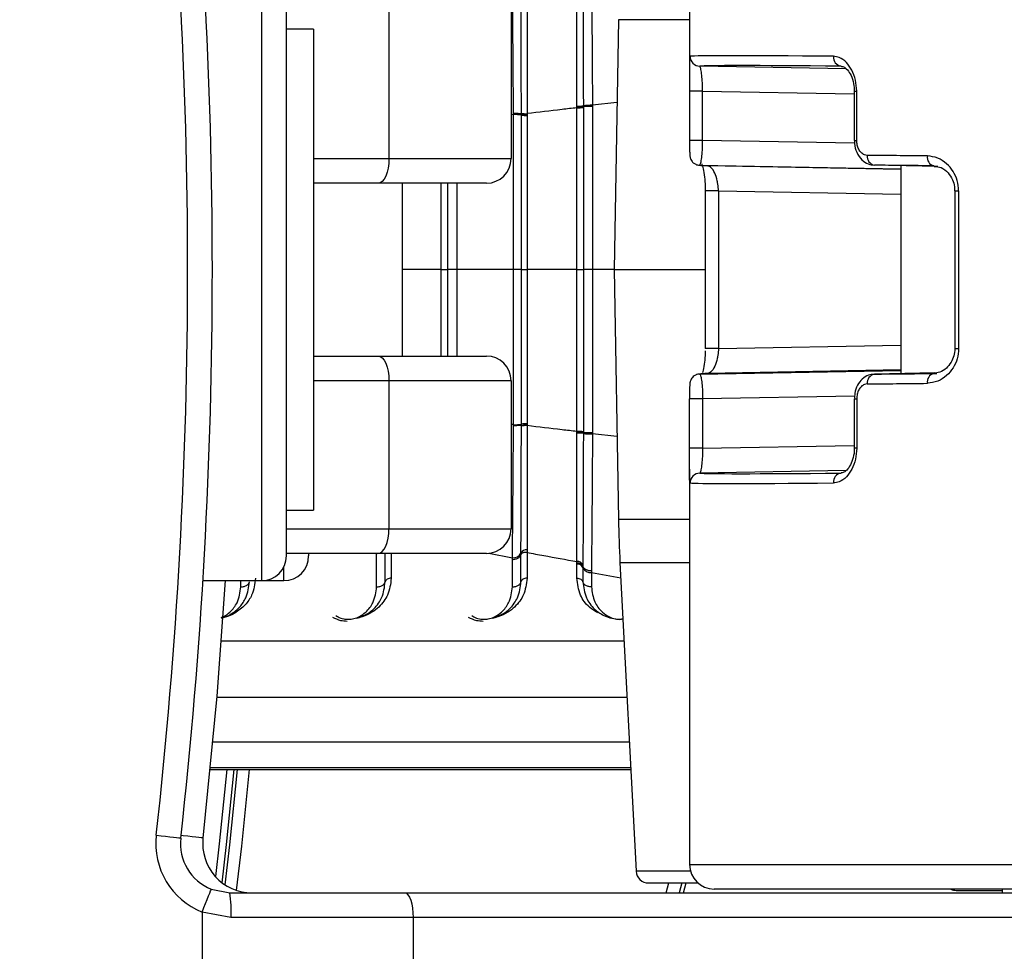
# Paper-space layout '4M DUO In Ground Anchor' of a CAD drawing. Header units: millimetres. Extents: x 20 to 26560, y 40 to 17993.
# Tile 66 of 89: x 9233 to 9313, y 13209 to 13285. Entities that reach past the tile are written whole.
import ezdxf

# ---------------------------------------------------------------- set-up
doc = ezdxf.new("R2010")
doc.units = ezdxf.units.MM
doc.layers.add('COMPONENT_GEOMETRY', color=7, linetype='Continuous')
doc.styles.add('SLDTEXTSTYLE0', font='TXT', dxfattribs={"width": 0.75})
doc.dimstyles.new('SLDDIMSTYLE0', dxfattribs={"dimtxt": 150, "dimasz": 6.604, "dimexe": 0, "dimexo": 0.0625, "dimgap": 37.5, "dimtad": 0, "dimtih": 1, "dimtoh": 1, "dimdec": 0, "dimlfac": 0.5, "dimrnd": 1e-09, "dimzin": 12, "dimdsep": 46, "dimtxsty": 'SLDTEXTSTYLE0', "dimsah": 1, "dimcen": 0.09, "dimadec": 0, "dimazin": 3, "dimtfac": 1, "dimtdec": 0, "dimtofl": 0, "dimtmove": 0, "dimatfit": 3, "dimfxl": 1, "dimfrac": 2, "dimtolj": 1, "dimtzin": 12, "dimarcsym": 0})

# ---------------------------------------------------------------- blocks, each defined once
blk = doc.blocks.new('_D_15')
at = {"layer": 'COMPONENT_GEOMETRY', "color": 7, "ltscale": 2}
for p, q in [((1221.17, 13266.972), (1221.17, 17923.099)), ((16975.751, 13266.972), (16975.751, 17923.099)), ((1221.17, 17916.749), (8876.794, 17916.749)), ((16975.751, 17916.749), (9320.127, 17916.749))]:
    blk.add_line(p, q, dxfattribs=at)
for points in [[(1221.17, 17916.749), (1227.774, 17915.733), (1227.774, 17917.765)], [(16975.751, 17916.749), (16969.147, 17917.765), (16969.147, 17915.733)]]:
    blk.add_solid(points, dxfattribs=at)
at = {"layer": 'COMPONENT_GEOMETRY', "color": 7, "ltscale": 2, "insert": (8876.794, 17991.047), "char_height": 150, "attachment_point": 1, "style": 'SLDTEXTSTYLE0'}
blk.add_mtext('7877', dxfattribs=at)

psp = doc.layouts.new('4M DUO In Ground Anchor')

# ---------------------------------------------------------------- linework, layer by layer
at = {"color": 7, "linetype": 'Continuous', "lineweight": 25, "ltscale": 2}
for p, q in [((9287.516, 13312.632), (9287.516, 13280.609)), ((9254.86, 13241.232), (9254.86, 13287.632)), ((9263.168, 13285.432), (9263.168, 13273.432)), ((9273.06, 13285.432), (9273.06, 13273.432)), ((9281.759, 13284.687), (9281.406, 13264.432)), ((9257.06, 13283.932), (9254.86, 13283.932)), ((9257.06, 13283.932), (9257.06, 13244.932)), ((9300.197, 13280.702), (9288.35, 13280.92)), ((9287.52, 13278.904), (9287.52, 13274.903)), ((9288.58, 13278.904), (9287.52, 13278.904)), ((9288.58, 13274.903), (9288.58, 13278.904)), ((9300.867, 13278.904), (9300.867, 13274.903)), ((9301.06, 13274.903), (9301.06, 13278.904)), ((9278.389, 13277.602), (9278.389, 13277.683)), ((9278.389, 13277.547), (9278.389, 13277.602)), ((9278.916, 13277.711), (9278.917, 13277.629)), ((9278.917, 13277.629), (9278.917, 13277.572)), ((9279.655, 13277.747), (9279.655, 13277.663)), ((9273.26, 13276.993), (9273.26, 13277.083)), ((9273.897, 13277.042), (9273.897, 13277.101)), ((9273.897, 13276.953), (9273.897, 13277.041)), ((9274.352, 13277.074), (9274.352, 13277.013)), ((9274.352, 13277.013), (9274.352, 13276.924)), ((9288.58, 13274.903), (9287.52, 13274.903)), ((9300.867, 13274.903), (9300.867, 13274.903)), ((9263.168, 13273.432), (9273.06, 13273.432)), ((9288.337, 13272.895), (9304.643, 13272.594)), ((9307.629, 13272.799), (9302.499, 13272.895)), ((9304.643, 13272.855), (9304.643, 13256.009)), ((9262.267, 13271.432), (9257.06, 13271.432)), ((9271.06, 13271.432), (9262.267, 13271.432)), ((9264.26, 13257.432), (9264.26, 13271.432)), ((9288.794, 13270.816), (9288.794, 13258.048)), ((9288.795, 13270.816), (9288.794, 13270.816)), ((9289.855, 13270.816), (9289.855, 13258.048)), ((9309.006, 13270.816), (9309.006, 13258.048)), ((9309.317, 13270.816), (9309.317, 13258.048)), ((9273.26, 13264.432), (9268.655, 13264.432)), ((9278.389, 13264.432), (9274.352, 13264.432)), ((9281.406, 13264.432), (9281.759, 13244.177)), ((9281.406, 13264.432), (9288.794, 13264.432)), ((9257.06, 13257.432), (9262.267, 13257.432)), ((9262.267, 13257.432), (9271.06, 13257.432)), ((9288.337, 13255.969), (9304.643, 13256.27)), ((9307.379, 13256.06), (9302.499, 13255.969)), ((9263.168, 13255.432), (9263.168, 13243.432)), ((9273.06, 13255.432), (9263.168, 13255.432)), ((9273.06, 13255.432), (9273.06, 13243.432)), ((9307.3, 13256.019), (9307.555, 13256.024)), ((9287.52, 13249.96), (9287.52, 13253.961)), ((9288.58, 13253.961), (9287.52, 13253.961)), ((9288.58, 13253.961), (9288.58, 13249.96)), ((9300.867, 13253.961), (9300.867, 13249.96)), ((9300.867, 13253.961), (9300.868, 13253.961)), ((9301.06, 13253.961), (9301.06, 13249.96)), ((9273.26, 13251.781), (9273.26, 13251.872)), ((9273.897, 13251.823), (9273.897, 13251.911)), ((9273.897, 13251.763), (9273.897, 13251.822)), ((9274.352, 13251.94), (9274.352, 13251.851)), ((9274.352, 13251.851), (9274.352, 13251.79)), ((9278.389, 13251.262), (9278.389, 13251.317)), ((9278.917, 13251.293), (9278.917, 13251.235)), ((9278.389, 13251.182), (9278.389, 13251.262)), ((9278.917, 13251.236), (9278.916, 13251.153)), ((9279.655, 13251.201), (9279.655, 13251.118)), ((9288.58, 13249.96), (9287.52, 13249.96)), ((9287.516, 13248.255), (9287.516, 13216.232)), ((9300.215, 13248.163), (9288.35, 13247.944)), ((9254.86, 13244.932), (9257.06, 13244.932)), ((9263.168, 13243.432), (9273.06, 13243.432)), ((9274.353, 13241.733), (9274.354, 13241.515)), ((9262.267, 13241.432), (9254.86, 13241.432)), ((9256.66, 13241.432), (9256.66, 13241.234)), ((9271.06, 13241.432), (9262.267, 13241.432)), ((9262.861, 13239.137), (9262.861, 13241.432)), ((9273.171, 13238.723), (9273.171, 13240.95)), ((9273.861, 13241.332), (9273.861, 13241.466)), ((9273.861, 13239.137), (9273.861, 13241.332)), ((9274.354, 13241.515), (9274.354, 13239.432)), ((9278.387, 13240.568), (9278.388, 13240.693)), ((9278.387, 13239.432), (9278.387, 13240.568)), ((9278.388, 13240.693), (9278.388, 13240.778)), ((9278.881, 13240.495), (9278.88, 13240.41)), ((9278.88, 13240.41), (9278.88, 13240.285)), ((9278.88, 13240.285), (9278.88, 13239.137)), ((9281.881, 13240.689), (9283.192, 13215.68)), ((9279.572, 13240.016), (9279.571, 13239.888)), ((9279.571, 13239.888), (9279.571, 13238.723)), ((9248.102, 13239.232), (9252.86, 13239.232)), ((9252.86, 13239.232), (9254.66, 13239.232)), ((9248.683, 13223.916), (9282.76, 13223.916)), ((9284.19, 13214.732), (9288.193, 13214.732)), ((9287.025, 13213.932), (9287.237, 13214.732)), ((9248.777, 13214.224), (9250.278, 13213.932)), ((9250.278, 13213.932), (9264.444, 13213.932)), ((9264.444, 13213.932), (9349.26, 13213.932)), ((9356.401, 13214.232), (9289.516, 13214.232)), ((9309.13, 13214.132), (9312.843, 13214.132)), ((9312.843, 13214.232), (9312.843, 13213.932)), ((9312.843, 13214.232), (9312.843, 13213.932)), ((9248.027, 13212.371), (9248.027, 13201.932)), ((9250.372, 13211.932), (9248.027, 13212.371)), ((9265.128, 13211.932), (9250.372, 13211.932)), ((9265.128, 13211.932), (9265.128, 13201.932)), ((9349.944, 13211.932), (9265.128, 13211.932))]:
    psp.add_line(p, q, dxfattribs=at)
at = {"color": 8, "linetype": 'Continuous', "lineweight": 25, "ltscale": 2}
for p, q in [((9252.86, 13239.232), (9252.86, 13289.632)), ((9287.516, 13284.687), (9281.759, 13284.687)), ((9288.58, 13278.904), (9300.867, 13278.677)), ((9300.867, 13278.904), (9301.06, 13278.904)), ((9281.642, 13277.965), (9279.655, 13277.747)), ((9273.26, 13276.993), (9273.06, 13276.967)), ((9300.88, 13274.676), (9288.58, 13274.903)), ((9300.867, 13274.903), (9301.06, 13274.903)), ((9257.06, 13273.432), (9263.168, 13273.432)), ((9304.643, 13272.556), (9288.984, 13272.845)), ((9289.855, 13270.816), (9288.795, 13270.816)), ((9289.855, 13270.816), (9304.643, 13270.543)), ((9309.006, 13270.816), (9309.317, 13270.816)), ((9267.389, 13264.432), (9264.26, 13264.432)), ((9281.406, 13264.432), (9279.655, 13264.432)), ((9289.855, 13258.048), (9288.794, 13258.048)), ((9289.855, 13258.048), (9304.643, 13258.321)), ((9309.006, 13258.048), (9309.317, 13258.048)), ((9304.643, 13256.308), (9288.984, 13256.019)), ((9263.168, 13255.432), (9257.06, 13255.432)), ((9300.902, 13254.188), (9288.58, 13253.961)), ((9300.868, 13253.961), (9301.06, 13253.961)), ((9273.26, 13251.872), (9273.06, 13251.897)), ((9281.642, 13250.899), (9279.655, 13251.118)), ((9288.58, 13249.96), (9300.867, 13250.187)), ((9301.06, 13249.96), (9300.867, 13249.96)), ((9287.516, 13244.177), (9281.759, 13244.177)), ((9254.86, 13243.432), (9263.168, 13243.432)), ((9262.171, 13238.723), (9262.171, 13241.432)), ((9263.354, 13241.432), (9263.354, 13239.432)), ((9271.254, 13241.471), (9273.171, 13241.086)), ((9254.66, 13239.232), (9254.66, 13240.36)), ((9281.881, 13240.689), (9287.516, 13240.689)), ((9279.571, 13239.888), (9281.945, 13239.472)), ((9251.171, 13238.723), (9251.171, 13239.232)), ((9249.572, 13234.356), (9282.213, 13234.356)), ((9249.215, 13229.781), (9282.453, 13229.781)), ((9248.897, 13226.171), (9282.642, 13226.171)), ((9248.683, 13223.917), (9282.76, 13223.917)), ((9282.752, 13224.061), (9248.697, 13224.061)), ((9287.516, 13216.232), (9356.879, 13216.232)), ((9287.594, 13215.68), (9283.192, 13215.68)), ((9285.636, 13213.932), (9285.85, 13214.732)), ((9286.884, 13214.732), (9286.672, 13213.932))]:
    psp.add_line(p, q, dxfattribs=at)
at = {"color": 7, "linetype": 'Continuous', "lineweight": 25, "ltscale": 2, "flags": 128}
for points in [[(9263.168, 13273.432), (9263.15, 13273.042), (9263.099, 13272.667), (9263.016, 13272.321), (9262.904, 13272.018), (9262.767, 13271.769), (9262.612, 13271.584), (9262.443, 13271.471), (9262.267, 13271.432)], [(9262.267, 13257.432), (9262.443, 13257.394), (9262.612, 13257.28), (9262.767, 13257.095), (9262.904, 13256.846), (9263.016, 13256.543), (9263.099, 13256.197), (9263.15, 13255.822), (9263.168, 13255.432)], [(9288.337, 13255.969), (9288.183, 13255.951), (9288.096, 13255.928)], [(9262.267, 13241.432), (9262.443, 13241.471), (9262.612, 13241.584), (9262.767, 13241.769), (9262.904, 13242.018), (9263.016, 13242.321), (9263.099, 13242.667), (9263.15, 13243.042), (9263.168, 13243.432)], [(9249.896, 13239.232), (9249.221, 13229.858), (9248.103, 13218.375)], [(9250.876, 13223.916), (9250.246, 13217.82), (9249.876, 13214.593)], [(9244.315, 13218.596), (9244.703, 13218.553), (9245.076, 13218.512), (9245.42, 13218.473), (9245.721, 13218.44), (9245.968, 13218.412), (9246.152, 13218.392), (9246.265, 13218.379), (9246.303, 13218.375)], [(9248.027, 13212.371), (9248.173, 13212.732), (9248.314, 13213.08), (9248.444, 13213.401), (9248.557, 13213.681), (9248.651, 13213.912), (9248.72, 13214.083), (9248.763, 13214.189), (9248.777, 13214.224)], [(9264.444, 13213.932), (9264.577, 13213.894), (9264.705, 13213.78), (9264.824, 13213.595), (9264.927, 13213.346), (9265.012, 13213.043), (9265.076, 13212.697), (9265.115, 13212.322), (9265.128, 13211.932)]]:
    psp.add_lwpolyline(points, dxfattribs=at)
at = {"color": 8, "linetype": 'Continuous', "lineweight": 25, "ltscale": 2, "flags": 128}
for points in [[(9250.039, 13223.916), (9249.418, 13217.912), (9249.115, 13215.246)], [(9249.646, 13214.757), (9249.999, 13217.848), (9250.627, 13223.916)], [(9250.828, 13214.133), (9251.239, 13217.71), (9251.88, 13223.916)], [(9248.103, 13218.375), (9248.065, 13218.379), (9247.952, 13218.392), (9247.768, 13218.412), (9247.521, 13218.44), (9247.22, 13218.473), (9246.876, 13218.512), (9246.503, 13218.553), (9246.325, 13218.573)]]:
    psp.add_lwpolyline(points, dxfattribs=at)
at = {"color": 7, "linetype": 'Continuous', "lineweight": 25, "ltscale": 4}
for centre, radius, start, end in [((8832.86, 13264.432), 416, 353.64351, 6.35649), ((8832.86, 13264.432), 414, 353.64351, 6.35649), ((9288.363, 13281.72), 0.8, 179.99141, 269.02031), ((9299.901, 13281.645), 0.732, 174.07082, 261.52025), ((9278.486, 13280.755), 3.074, 268.20114, 278.05163), ((9279.512, 13272.986), 4.763, 88.2831, 97.18471), ((9273.39, 13273.945), 3.051, 80.42755, 92.43397), ((9274.253, 13279.236), 2.165, 260.53812, 272.62149), ((9274.259, 13279.103), 2.18, 260.43265, 272.43268), ((9278.496, 13280.977), 3.431, 268.21153, 277.03668), ((9302.634, 13273.604), 0.721, 172.7279, 259.27066), ((9307.487, 13273.528), 0.708, 170.51851, 254.68283), ((9271.06, 13273.432), 2, 270, 0), ((9288.35, 13273.694), 0.799, 245.25466, 269.07915), ((9271.06, 13255.432), 2, 0, 90), ((9302.634, 13255.26), 0.721, 100.72934, 187.2721), ((9307.487, 13255.336), 0.708, 105.31717, 189.48149), ((9273.39, 13254.919), 3.051, 267.56603, 279.57245), ((9274.259, 13249.762), 2.18, 87.56732, 99.56735), ((9274.253, 13249.628), 2.165, 87.37851, 99.46188), ((9278.496, 13247.888), 3.431, 82.96332, 91.78847), ((9278.486, 13248.11), 3.074, 81.94837, 91.79886), ((9279.512, 13255.878), 4.763, 262.81529, 271.7169), ((9288.363, 13247.144), 0.8, 90.97969, 180.00859), ((9299.901, 13247.22), 0.732, 98.47975, 185.92918), ((9381.744, 13245.923), 100, 181, 183), ((9271.06, 13243.432), 2, 270, 0), ((9274.295, 13241.253), 0.483, 83.11602, 153.95977), ((9252.86, 13241.232), 2, 270, 0), ((9254.66, 13241.232), 2, 270, 0), ((9273.251, 13241.758), 0.677, 263.20934, 334.38299), ((9278.44, 13240.089), 0.482, 23.9429, 96.22188), ((9278.439, 13240.296), 0.484, 24.27306, 96.07875), ((9279.497, 13240.559), 0.675, 203.94124, 276.22341), ((9250.278, 13217.932), 6, 173.64351, 247.95834), ((9250.278, 13217.932), 4, 173.64351, 247.95834), ((9252.078, 13217.932), 4, 173.64351, 270), ((9289.516, 13216.232), 2, 180, 270), ((9284.19, 13215.732), 1, 183, 270), ((9239.641, 13212.431), 10.743, 357.33889, 8.03254), ((9309.13, 13215.132), 1, 244.15807, 270)]:
    psp.add_arc(centre, radius, start, end, dxfattribs=at)
for centre, major_axis, ratio, start_param, end_param in [((9343.516, 13280.802), (56, -0.905), 0.005884, 2.484714, 3.100424), ((9343.503, 13280.002), (55.2, -0.905), 0.005969, 2.484717, 3.100427), ((9343.516, 13272.802), (56, -0.905), 0.005884, 2.286203, 2.408156), ((9343.503, 13272.002), (55.2, -0.905), 0.005969, 3.176984, 3.298937), ((9343.503, 13272.002), (55.2, -0.905), 0.005969, 2.286206, 2.408159), ((9343.503, 13256.862), (55.2, 0.905), 0.005969, 2.984248, 3.106201), ((9343.503, 13256.862), (55.2, 0.905), 0.005969, 3.875026, 3.996979), ((9343.516, 13256.062), (56, 0.905), 0.005884, 3.875029, 3.996982), ((9343.503, 13248.862), (55.2, 0.905), 0.005969, 3.182759, 3.798469), ((9343.516, 13248.062), (56, 0.905), 0.005884, 3.182761, 3.798472)]:
    psp.add_ellipse(centre, major_axis=major_axis, ratio=ratio, start_param=start_param, end_param=end_param, dxfattribs=at)
at = {"color": 7, "linetype": 'Continuous', "lineweight": 25, "ltscale": 2}
for points, knots in [([(9279.572, 13288.848), (9279.582, 13287.786), (9279.597, 13286.172), (9279.626, 13282.485), (9279.642, 13279.765), (9279.655, 13277.747)], [0, 0, 0, 0, 0.331864, 0.504238, 1, 1, 1, 1]), ([(9278.389, 13277.683), (9278.389, 13277.83), (9278.389, 13279.748), (9278.388, 13282.42), (9278.388, 13285.545), (9278.388, 13287.109), (9278.388, 13287.954), (9278.388, 13288.087)], [0, 0, 0, 0, 0.038421, 0.501137, 0.704053, 0.953619, 1, 1, 1, 1]), ([(9278.88, 13288.454), (9278.881, 13288.29), (9278.885, 13287.397), (9278.891, 13285.76), (9278.903, 13282.426), (9278.911, 13279.671), (9278.916, 13277.711)], [0, 0, 0, 0, 0.055682, 0.303135, 0.504229, 1, 1, 1, 1]), ([(9273.26, 13277.083), (9273.258, 13277.361), (9273.249, 13278.643), (9273.235, 13280.607), (9273.218, 13282.703), (9273.197, 13285.098), (9273.182, 13286.641), (9273.171, 13287.778)], [0, 0, 0, 0, 0.07106, 0.328707, 0.508595, 0.637827, 1, 1, 1, 1]), ([(9273.897, 13277.101), (9273.896, 13277.295), (9273.891, 13279.188), (9273.883, 13281.846), (9273.871, 13285.07), (9273.865, 13286.553), (9273.861, 13287.399)], [0, 0, 0, 0, 0.051672, 0.505068, 0.717512, 1, 1, 1, 1]), ([(9274.353, 13287.131), (9274.353, 13287.072), (9274.353, 13286.276), (9274.353, 13284.77), (9274.353, 13281.542), (9274.352, 13278.919), (9274.352, 13277.074)], [0, 0, 0, 0, 0.021195, 0.282969, 0.495587, 1, 1, 1, 1]), ([(9301.06, 13278.904), (9301.04, 13279.207), (9300.999, 13279.814), (9300.688, 13280.628), (9300.232, 13281.267), (9299.699, 13281.652), (9299.334, 13281.7), (9299.173, 13281.72)], [0, 0, 0, 0, 0.199754, 0.399885, 0.607035, 0.826538, 1, 1, 1, 1]), ([(9287.525, 13281.339), (9287.522, 13281.249), (9287.514, 13281.01), (9287.517, 13280.311), (9287.52, 13279.537), (9287.52, 13279.058), (9287.52, 13278.904)], [0, 0, 0, 0, 0.2009237, 0.5334846, 0.849233, 1, 1, 1, 1]), ([(9288.58, 13278.904), (9288.579, 13279.014), (9288.574, 13279.357), (9288.54, 13279.92), (9288.477, 13280.467), (9288.405, 13280.843), (9288.368, 13280.894), (9288.35, 13280.92)], [0, 0, 0, 0, 0.100511, 0.312177, 0.5376, 0.768486, 1, 1, 1, 1]), ([(9299.832, 13280.892), (9299.899, 13280.891), (9300.03, 13280.888), (9300.387, 13280.567), (9300.68, 13280.038), (9300.853, 13279.445), (9300.851, 13279.047), (9300.851, 13278.903)], [0, 0, 0, 0, 0.239004, 0.463208, 0.666653, 0.87995, 1, 1, 1, 1]), ([(9278.389, 13277.602), (9278.448, 13277.602), (9278.566, 13277.603), (9278.726, 13277.608), (9278.855, 13277.617), (9278.896, 13277.625), (9278.917, 13277.629)], [0, 0, 0, 0, 0.2500168, 0.5000221, 0.7500459, 1, 1, 1, 1]), ([(9279.655, 13277.663), (9279.563, 13277.663), (9279.378, 13277.663), (9279.133, 13277.654), (9278.979, 13277.642), (9278.933, 13277.633), (9278.917, 13277.629)], [0, 0, 0, 0, 0.27962, 0.55924, 0.838882, 1, 1, 1, 1]), ([(9279.655, 13277.663), (9279.655, 13277.464), (9279.655, 13275.928), (9279.655, 13273.723), (9279.655, 13270.379), (9279.655, 13267.504), (9279.655, 13265.299), (9279.655, 13264.432)], [0, 0, 0, 0, 0.045283, 0.348609, 0.500266, 0.803652, 1, 1, 1, 1]), ([(9273.897, 13277.041), (9273.889, 13277.045), (9273.868, 13277.054), (9273.748, 13277.068), (9273.531, 13277.081), (9273.35, 13277.083), (9273.26, 13277.084)], [0, 0, 0, 0, 0.161046, 0.440695, 0.720347, 1, 1, 1, 1]), ([(9273.26, 13264.432), (9273.26, 13264.533), (9273.26, 13265.972), (9273.26, 13268.081), (9273.26, 13271.426), (9273.26, 13274.175), (9273.26, 13276.252), (9273.26, 13276.993)], [0, 0, 0, 0, 0.023999, 0.34354, 0.503304, 0.822907, 1, 1, 1, 1]), ([(9273.897, 13277.041), (9273.908, 13277.038), (9273.929, 13277.031), (9274.034, 13277.022), (9274.179, 13277.016), (9274.294, 13277.015), (9274.352, 13277.014)], [0, 0, 0, 0, 0.2500022, 0.5000178, 0.7500016, 1, 1, 1, 1]), ([(9273.897, 13264.432), (9273.897, 13266.534), (9273.897, 13269.436), (9273.897, 13273.609), (9273.897, 13275.68), (9273.897, 13276.953)], [0, 0, 0, 0, 0.503297, 0.694828, 1, 1, 1, 1]), ([(9278.389, 13277.547), (9277.989, 13277.502), (9276.643, 13277.347), (9275.297, 13277.187), (9274.352, 13277.074)], [0, 0, 0, 0, 0.29716, 1, 1, 1, 1]), ([(9274.352, 13276.924), (9274.352, 13275.655), (9274.352, 13273.589), (9274.352, 13269.425), (9274.352, 13266.529), (9274.352, 13264.432)], [0, 0, 0, 0, 0.305171, 0.496702, 1, 1, 1, 1]), ([(9278.389, 13264.432), (9278.389, 13265.83), (9278.389, 13268.026), (9278.389, 13272.399), (9278.389, 13275.372), (9278.389, 13277.547)], [0, 0, 0, 0, 0.3195166, 0.501938, 1, 1, 1, 1]), ([(9278.917, 13277.572), (9278.917, 13275.392), (9278.917, 13272.414), (9278.917, 13268.032), (9278.917, 13265.832), (9278.917, 13264.432)], [0, 0, 0, 0, 0.4980607, 0.6804817, 1, 1, 1, 1]), ([(9287.52, 13274.903), (9287.52, 13274.843), (9287.52, 13274.647), (9287.521, 13274.431), (9287.522, 13274.321), (9287.522, 13274.314)], [0, 0, 0, 0, 0.292955, 0.958136, 1, 1, 1, 1]), ([(9288.337, 13272.895), (9288.363, 13272.921), (9288.416, 13272.973), (9288.491, 13273.363), (9288.548, 13273.924), (9288.575, 13274.474), (9288.579, 13274.802), (9288.58, 13274.903)], [0, 0, 0, 0, 0.229766, 0.462011, 0.688994, 0.904486, 1, 1, 1, 1]), ([(9300.884, 13274.903), (9300.88, 13274.82), (9300.864, 13274.487), (9301.04, 13273.901), (9301.427, 13273.321), (9301.955, 13272.959), (9302.327, 13272.923), (9302.498, 13272.906)], [0, 0, 0, 0, 0.082159, 0.32899, 0.593427, 0.813621, 1, 1, 1, 1]), ([(9301.918, 13273.695), (9301.838, 13273.705), (9301.664, 13273.726), (9301.42, 13273.894), (9301.22, 13274.167), (9301.086, 13274.514), (9301.069, 13274.774), (9301.06, 13274.903)], [0, 0, 0, 0, 0.183082, 0.400074, 0.60439, 0.802384, 1, 1, 1, 1]), ([(9287.523, 13274.314), (9287.523, 13274.234), (9287.525, 13274.011), (9287.533, 13273.795), (9287.541, 13273.655), (9287.565, 13273.511), (9287.619, 13273.351), (9287.726, 13273.18), (9287.867, 13273.036), (9287.985, 13272.993), (9288.022, 13272.979)], [0, 0, 0, 0, 0.137696, 0.381729, 0.545508, 0.633777, 0.708828, 0.812436, 0.940275, 1, 1, 1, 1]), ([(9309.317, 13270.816), (9309.293, 13271.101), (9309.245, 13271.67), (9308.881, 13272.437), (9308.339, 13273.073), (9307.615, 13273.541), (9307.069, 13273.609), (9306.788, 13273.645)], [0, 0, 0, 0, 0.17837, 0.35682, 0.547923, 0.766997, 1, 1, 1, 1]), ([(9288.512, 13272.994), (9288.517, 13272.983), (9288.543, 13272.92), (9288.635, 13272.595), (9288.733, 13272.001), (9288.792, 13271.336), (9288.789, 13270.944), (9288.787, 13270.816)], [0, 0, 0, 0, 0.048829, 0.289748, 0.602155, 0.869882, 1, 1, 1, 1]), ([(9289.855, 13270.816), (9289.854, 13270.861), (9289.85, 13271.091), (9289.819, 13271.369), (9289.729, 13271.832), (9289.564, 13272.318), (9289.279, 13272.751), (9289.083, 13272.813), (9288.984, 13272.845)], [0, 0, 0, 0, 0.037553, 0.192537, 0.2353, 0.473999, 0.73548, 1, 1, 1, 1]), ([(9307.344, 13272.793), (9307.529, 13272.784), (9307.902, 13272.767), (9308.446, 13272.342), (9308.815, 13271.779), (9308.995, 13271.246), (9308.99, 13270.928), (9308.988, 13270.816)], [0, 0, 0, 0, 0.262749, 0.52918, 0.738316, 0.908063, 1, 1, 1, 1]), ([(9267.389, 13264.432), (9267.448, 13264.432), (9267.566, 13264.432), (9267.726, 13264.432), (9267.855, 13264.432), (9267.896, 13264.432), (9267.917, 13264.432)], [0, 0, 0, 0, 0.249998, 0.499978, 0.750014, 1, 1, 1, 1]), ([(9268.655, 13264.432), (9268.563, 13264.432), (9268.378, 13264.432), (9268.133, 13264.432), (9267.979, 13264.432), (9267.933, 13264.432), (9267.917, 13264.432)], [0, 0, 0, 0, 0.27965, 0.559278, 0.838888, 1, 1, 1, 1]), ([(9273.26, 13251.872), (9273.26, 13251.944), (9273.26, 13253.353), (9273.26, 13255.432), (9273.26, 13258.776), (9273.26, 13261.554), (9273.26, 13263.663), (9273.26, 13264.432)], [0, 0, 0, 0, 0.017391, 0.336932, 0.496696, 0.8163, 1, 1, 1, 1]), ([(9273.897, 13264.432), (9273.889, 13264.432), (9273.868, 13264.432), (9273.749, 13264.432), (9273.532, 13264.432), (9273.351, 13264.432), (9273.26, 13264.432)], [0, 0, 0, 0, 0.161101, 0.440715, 0.720349, 1, 1, 1, 1]), ([(9273.897, 13251.911), (9273.897, 13253.983), (9273.897, 13256.853), (9273.897, 13261.028), (9273.897, 13263.13), (9273.897, 13264.432)], [0, 0, 0, 0, 0.496689, 0.688219, 1, 1, 1, 1]), ([(9273.897, 13264.432), (9273.908, 13264.432), (9273.929, 13264.432), (9274.034, 13264.432), (9274.179, 13264.432), (9274.294, 13264.432), (9274.352, 13264.432)], [0, 0, 0, 0, 0.250007, 0.500009, 0.750015, 1, 1, 1, 1]), ([(9274.352, 13264.432), (9274.352, 13263.133), (9274.352, 13261.036), (9274.352, 13256.87), (9274.352, 13254.006), (9274.352, 13251.94)], [0, 0, 0, 0, 0.311783, 0.503313, 1, 1, 1, 1]), ([(9278.389, 13251.317), (9278.389, 13252.695), (9278.389, 13254.871), (9278.389, 13259.242), (9278.389, 13262.236), (9278.389, 13264.432)], [0, 0, 0, 0, 0.315656, 0.4980774, 1, 1, 1, 1]), ([(9278.389, 13264.432), (9278.448, 13264.432), (9278.566, 13264.432), (9278.726, 13264.432), (9278.855, 13264.432), (9278.896, 13264.432), (9278.917, 13264.432)], [0, 0, 0, 0, 0.250016, 0.499993, 0.750026, 1, 1, 1, 1]), ([(9279.655, 13264.432), (9279.563, 13264.432), (9279.378, 13264.432), (9279.133, 13264.432), (9278.979, 13264.432), (9278.933, 13264.432), (9278.917, 13264.432)], [0, 0, 0, 0, 0.279637, 0.559279, 0.838881, 1, 1, 1, 1]), ([(9278.917, 13264.432), (9278.917, 13262.232), (9278.917, 13259.233), (9278.917, 13254.853), (9278.917, 13252.674), (9278.917, 13251.293)], [0, 0, 0, 0, 0.5019241, 0.6843452, 1, 1, 1, 1]), ([(9279.655, 13264.432), (9279.655, 13264.235), (9279.655, 13262.698), (9279.655, 13260.493), (9279.655, 13257.147), (9279.655, 13254.272), (9279.655, 13252.068), (9279.655, 13251.201)], [0, 0, 0, 0, 0.04475, 0.348076, 0.499734, 0.80312, 1, 1, 1, 1]), ([(9288.785, 13257.866), (9288.784, 13257.731), (9288.781, 13257.332), (9288.713, 13256.73), (9288.631, 13256.254), (9288.587, 13256.118), (9288.579, 13256.093)], [0, 0, 0, 0, 0.180357, 0.533422, 0.916176, 1, 1, 1, 1]), ([(9289.855, 13258.048), (9289.854, 13258.003), (9289.85, 13257.773), (9289.819, 13257.495), (9289.729, 13257.032), (9289.564, 13256.546), (9289.279, 13256.113), (9289.083, 13256.051), (9288.984, 13256.019)], [0, 0, 0, 0, 0.037553, 0.192537, 0.2353, 0.473999, 0.73548, 1, 1, 1, 1]), ([(9309.317, 13258.048), (9309.293, 13257.763), (9309.245, 13257.194), (9308.881, 13256.428), (9308.339, 13255.791), (9307.615, 13255.323), (9307.069, 13255.255), (9306.788, 13255.22)], [0, 0, 0, 0, 0.17837, 0.35682, 0.547923, 0.766997, 1, 1, 1, 1]), ([(9309.003, 13258.047), (9309.004, 13258.037), (9309.023, 13257.835), (9308.934, 13257.421), (9308.703, 13256.87), (9308.303, 13256.396), (9307.802, 13256.07), (9307.467, 13256.056), (9307.307, 13256.05)], [0, 0, 0, 0, 0.0082096, 0.1665473, 0.3335744, 0.5314324, 0.7749003, 1, 1, 1, 1]), ([(9288.098, 13255.922), (9288.031, 13255.896), (9287.898, 13255.845), (9287.748, 13255.707), (9287.645, 13255.561), (9287.588, 13255.428), (9287.561, 13255.325), (9287.547, 13255.244), (9287.535, 13255.125), (9287.527, 13254.939), (9287.522, 13254.579), (9287.52, 13254.226), (9287.52, 13254.022), (9287.52, 13253.961)], [0, 0, 0, 0, 0.07869, 0.156177, 0.222294, 0.277859, 0.321423, 0.360479, 0.418084, 0.594482, 0.774875, 0.932549, 1, 1, 1, 1]), ([(9288.337, 13255.969), (9288.363, 13255.943), (9288.416, 13255.892), (9288.491, 13255.501), (9288.548, 13254.941), (9288.575, 13254.39), (9288.579, 13254.062), (9288.58, 13253.961)], [0, 0, 0, 0, 0.229766, 0.462011, 0.688994, 0.904486, 1, 1, 1, 1]), ([(9302.492, 13255.946), (9302.327, 13255.935), (9301.967, 13255.911), (9301.483, 13255.584), (9301.102, 13255.078), (9300.881, 13254.502), (9300.893, 13254.108), (9300.898, 13253.961)], [0, 0, 0, 0, 0.180248, 0.391982, 0.613015, 0.854661, 1, 1, 1, 1]), ([(9301.918, 13255.169), (9301.838, 13255.159), (9301.664, 13255.138), (9301.42, 13254.97), (9301.22, 13254.698), (9301.086, 13254.35), (9301.069, 13254.091), (9301.06, 13253.961)], [0, 0, 0, 0, 0.183082, 0.400074, 0.60439, 0.802384, 1, 1, 1, 1]), ([(9273.171, 13241.086), (9273.182, 13242.226), (9273.197, 13243.772), (9273.218, 13246.171), (9273.235, 13248.268), (9273.249, 13250.228), (9273.258, 13251.507), (9273.26, 13251.781)], [0, 0, 0, 0, 0.363103, 0.492334, 0.672217, 0.929868, 1, 1, 1, 1]), ([(9273.897, 13251.822), (9273.889, 13251.819), (9273.868, 13251.809), (9273.748, 13251.795), (9273.531, 13251.784), (9273.35, 13251.782), (9273.26, 13251.781)], [0, 0, 0, 0, 0.16099, 0.44069, 0.720338, 1, 1, 1, 1]), ([(9273.861, 13241.466), (9273.862, 13241.529), (9273.865, 13242.344), (9273.871, 13243.887), (9273.884, 13247.189), (9273.891, 13249.875), (9273.897, 13251.763)], [0, 0, 0, 0, 0.022107, 0.283651, 0.496206, 1, 1, 1, 1]), ([(9273.897, 13251.823), (9273.908, 13251.826), (9273.929, 13251.834), (9274.034, 13251.843), (9274.179, 13251.849), (9274.294, 13251.85), (9274.352, 13251.851)], [0, 0, 0, 0, 0.249948, 0.499992, 0.750004, 1, 1, 1, 1]), ([(9274.352, 13251.79), (9274.352, 13251.605), (9274.352, 13249.762), (9274.353, 13247.172), (9274.353, 13244.018), (9274.353, 13242.564), (9274.353, 13241.733)], [0, 0, 0, 0, 0.050673, 0.503818, 0.716324, 1, 1, 1, 1]), ([(9278.389, 13251.317), (9277.989, 13251.363), (9276.643, 13251.517), (9275.297, 13251.678), (9274.352, 13251.79)], [0, 0, 0, 0, 0.29716, 1, 1, 1, 1]), ([(9278.388, 13240.778), (9278.388, 13240.911), (9278.388, 13241.757), (9278.388, 13243.321), (9278.388, 13246.574), (9278.389, 13249.266), (9278.389, 13251.182)], [0, 0, 0, 0, 0.046605, 0.296296, 0.499313, 1, 1, 1, 1]), ([(9278.389, 13251.262), (9278.448, 13251.261), (9278.566, 13251.261), (9278.726, 13251.256), (9278.855, 13251.247), (9278.896, 13251.24), (9278.917, 13251.236)], [0, 0, 0, 0, 0.250012, 0.499996, 0.749996, 1, 1, 1, 1]), ([(9278.916, 13251.153), (9278.916, 13251.003), (9278.911, 13249.043), (9278.903, 13246.309), (9278.891, 13243.106), (9278.885, 13241.501), (9278.881, 13240.632), (9278.881, 13240.495)], [0, 0, 0, 0, 0.0381831, 0.5006661, 0.7036209, 0.9533684, 1, 1, 1, 1]), ([(9279.655, 13251.2), (9279.563, 13251.201), (9279.378, 13251.201), (9279.133, 13251.211), (9278.979, 13251.223), (9278.933, 13251.232), (9278.917, 13251.236)], [0, 0, 0, 0, 0.279613, 0.559234, 0.838832, 1, 1, 1, 1]), ([(9279.655, 13251.118), (9279.653, 13250.796), (9279.645, 13249.472), (9279.633, 13247.469), (9279.618, 13245.38), (9279.599, 13242.867), (9279.583, 13241.242), (9279.572, 13240.016)], [0, 0, 0, 0, 0.078701, 0.324589, 0.496686, 0.620033, 1, 1, 1, 1]), ([(9287.519, 13247.764), (9287.518, 13247.784), (9287.513, 13247.963), (9287.517, 13248.563), (9287.519, 13249.326), (9287.52, 13249.806), (9287.52, 13249.96)], [0, 0, 0, 0, 0.047597, 0.443969, 0.820304, 1, 1, 1, 1]), ([(9288.58, 13249.96), (9288.579, 13249.85), (9288.574, 13249.507), (9288.54, 13248.944), (9288.477, 13248.397), (9288.405, 13248.022), (9288.368, 13247.97), (9288.35, 13247.944)], [0, 0, 0, 0, 0.100511, 0.312177, 0.5376, 0.768486, 1, 1, 1, 1]), ([(9301.06, 13249.96), (9301.04, 13249.657), (9300.999, 13249.05), (9300.688, 13248.237), (9300.232, 13247.597), (9299.699, 13247.212), (9299.334, 13247.165), (9299.173, 13247.144)], [0, 0, 0, 0, 0.199754, 0.399885, 0.607035, 0.826538, 1, 1, 1, 1]), ([(9300.861, 13249.96), (9300.863, 13249.931), (9300.879, 13249.674), (9300.789, 13249.179), (9300.57, 13248.582), (9300.254, 13248.152), (9299.959, 13247.956), (9299.854, 13247.957), (9299.807, 13247.957)], [0, 0, 0, 0, 0.0239369, 0.2137934, 0.4082386, 0.6109347, 0.8241083, 1, 1, 1, 1]), ([(9273.171, 13240.95), (9273.262, 13240.957), (9273.446, 13240.971), (9273.678, 13241.077), (9273.815, 13241.207), (9273.849, 13241.299), (9273.861, 13241.332)], [0, 0, 0, 0, 0.279612, 0.55924, 0.838836, 1, 1, 1, 1]), ([(9273.171, 13240.95), (9273.171, 13240.951), (9273.171, 13240.996), (9273.171, 13241.041), (9273.171, 13241.086)], [0, 0, 0, 0, 0.009603, 1, 1, 1, 1]), ([(9274.354, 13241.515), (9274.295, 13241.518), (9274.178, 13241.525), (9274.025, 13241.487), (9273.908, 13241.421), (9273.877, 13241.362), (9273.861, 13241.332)], [0, 0, 0, 0, 0.249953, 0.499942, 0.749953, 1, 1, 1, 1]), ([(9274.354, 13241.515), (9274.806, 13241.43), (9276.15, 13241.18), (9277.495, 13240.938), (9278.388, 13240.778)], [0, 0, 0, 0, 0.336503, 1, 1, 1, 1]), ([(9278.388, 13240.693), (9278.446, 13240.689), (9278.563, 13240.68), (9278.716, 13240.617), (9278.834, 13240.525), (9278.865, 13240.448), (9278.88, 13240.409)], [0, 0, 0, 0, 0.250007, 0.499992, 0.749977, 1, 1, 1, 1]), ([(9279.572, 13240.016), (9279.48, 13240.023), (9279.296, 13240.037), (9279.064, 13240.147), (9278.926, 13240.281), (9278.893, 13240.375), (9278.88, 13240.41)], [0, 0, 0, 0, 0.279683, 0.559368, 0.839018, 1, 1, 1, 1]), ([(9263.354, 13239.432), (9263.297, 13238.961), (9263.219, 13238.309), (9262.666, 13237.379), (9262.021, 13236.743), (9261.22, 13236.364), (9260.837, 13236.263), (9260.756, 13236.242)], [0, 0, 0, 0, 0.350819, 0.485426, 0.78399, 0.954195, 1, 1, 1, 1]), ([(9263.354, 13239.432), (9263.295, 13239.428), (9263.178, 13239.419), (9263.025, 13239.353), (9262.908, 13239.257), (9262.876, 13239.177), (9262.861, 13239.137)], [0, 0, 0, 0, 0.250012, 0.500017, 0.750014, 1, 1, 1, 1]), ([(9274.354, 13239.432), (9274.297, 13238.961), (9274.219, 13238.309), (9273.666, 13237.379), (9273.021, 13236.743), (9272.22, 13236.364), (9271.837, 13236.263), (9271.756, 13236.242)], [0, 0, 0, 0, 0.350819, 0.485427, 0.78399, 0.954195, 1, 1, 1, 1]), ([(9274.354, 13239.432), (9274.295, 13239.428), (9274.178, 13239.419), (9274.025, 13239.353), (9273.908, 13239.257), (9273.876, 13239.177), (9273.861, 13239.137)], [0, 0, 0, 0, 0.25003, 0.50003, 0.750011, 1, 1, 1, 1]), ([(9278.387, 13239.432), (9278.446, 13239.428), (9278.563, 13239.419), (9278.716, 13239.353), (9278.833, 13239.257), (9278.865, 13239.177), (9278.88, 13239.137)], [0, 0, 0, 0, 0.250014, 0.50002, 0.750005, 1, 1, 1, 1]), ([(9249.569, 13236.208), (9249.603, 13236.213), (9249.898, 13236.258), (9250.466, 13236.548), (9251.132, 13237.087), (9251.717, 13237.97), (9251.806, 13238.696), (9251.861, 13239.137)], [0, 0, 0, 0, 0.019593, 0.17411, 0.402341, 0.637036, 1, 1, 1, 1]), ([(9251.171, 13238.723), (9251.262, 13238.73), (9251.446, 13238.745), (9251.678, 13238.86), (9251.815, 13239.001), (9251.849, 13239.1), (9251.861, 13239.137)], [0, 0, 0, 0, 0.279641, 0.559285, 0.838902, 1, 1, 1, 1]), ([(9260.576, 13236.2), (9260.642, 13236.218), (9260.964, 13236.304), (9261.663, 13236.646), (9262.231, 13237.222), (9262.736, 13238.085), (9262.808, 13238.695), (9262.861, 13239.137)], [0, 0, 0, 0, 0.041437, 0.201295, 0.499176, 0.637269, 1, 1, 1, 1]), ([(9262.171, 13238.723), (9262.262, 13238.73), (9262.446, 13238.745), (9262.678, 13238.86), (9262.815, 13239.001), (9262.849, 13239.1), (9262.861, 13239.137)], [0, 0, 0, 0, 0.279643, 0.559277, 0.838897, 1, 1, 1, 1]), ([(9271.576, 13236.2), (9271.642, 13236.218), (9271.964, 13236.304), (9272.663, 13236.646), (9273.231, 13237.222), (9273.736, 13238.085), (9273.808, 13238.695), (9273.861, 13239.137)], [0, 0, 0, 0, 0.041437, 0.201295, 0.499175, 0.637269, 1, 1, 1, 1]), ([(9273.171, 13238.723), (9273.262, 13238.73), (9273.446, 13238.745), (9273.678, 13238.86), (9273.815, 13239.001), (9273.849, 13239.1), (9273.861, 13239.137)], [0, 0, 0, 0, 0.279641, 0.559285, 0.838902, 1, 1, 1, 1]), ([(9279.571, 13238.723), (9279.479, 13238.73), (9279.296, 13238.745), (9279.064, 13238.86), (9278.926, 13239.001), (9278.893, 13239.1), (9278.88, 13239.137)], [0, 0, 0, 0, 0.279643, 0.559277, 0.838897, 1, 1, 1, 1]), ([(9278.88, 13239.137), (9278.935, 13238.696), (9279.034, 13237.896), (9279.692, 13236.986), (9280.448, 13236.432), (9281.182, 13236.174), (9281.745, 13236.091), (9282.038, 13236.13), (9282.119, 13236.141)], [0, 0, 0, 0, 0.3058675, 0.5547044, 0.7312888, 0.8551936, 0.9599946, 1, 1, 1, 1]), ([(9258.584, 13236.28), (9258.799, 13236.172), (9259.169, 13235.988), (9259.61, 13235.965), (9259.794, 13235.955)], [0, 0, 0, 0, 0.582959, 1, 1, 1, 1]), ([(9269.584, 13236.28), (9269.799, 13236.172), (9270.169, 13235.988), (9270.61, 13235.965), (9270.794, 13235.955)], [0, 0, 0, 0, 0.582965, 1, 1, 1, 1])]:
    psp.add_open_spline(points, degree=3, knots=knots, dxfattribs=at)
at = {"color": 8, "linetype": 'Continuous', "lineweight": 25, "ltscale": 2}
for points, knots in [([(9287.564, 13281.72), (9287.55, 13281.7), (9287.532, 13281.671), (9287.527, 13281.414), (9287.525, 13281.339)], [0, 0, 0, 0, 0.712072, 1, 1, 1, 1]), ([(9267.389, 13264.432), (9267.389, 13265.606), (9267.389, 13267.578), (9267.389, 13269.912), (9267.389, 13271.07), (9267.389, 13271.432)], [0, 0, 0, 0, 0.50295, 0.84488, 1, 1, 1, 1]), ([(9267.917, 13271.432), (9267.917, 13271.074), (9267.917, 13269.917), (9267.917, 13267.584), (9267.917, 13265.608), (9267.917, 13264.432)], [0, 0, 0, 0, 0.153561, 0.49612, 1, 1, 1, 1]), ([(9268.655, 13271.432), (9268.655, 13271.079), (9268.655, 13269.388), (9268.655, 13267.054), (9268.655, 13265.074), (9268.655, 13264.432)], [0, 0, 0, 0, 0.151331, 0.725153, 1, 1, 1, 1]), ([(9267.389, 13257.432), (9267.389, 13257.794), (9267.389, 13260.126), (9267.389, 13262.46), (9267.389, 13264.432)], [0, 0, 0, 0, 0.155079, 1, 1, 1, 1]), ([(9267.917, 13264.432), (9267.917, 13262.456), (9267.917, 13260.122), (9267.917, 13257.79), (9267.917, 13257.432)], [0, 0, 0, 0, 0.8464799, 1, 1, 1, 1]), ([(9268.655, 13264.432), (9268.655, 13263.121), (9268.655, 13261.14), (9268.655, 13258.807), (9268.655, 13257.785), (9268.655, 13257.432)], [0, 0, 0, 0, 0.5618646, 0.8486456, 1, 1, 1, 1]), ([(9287.564, 13247.144), (9287.551, 13247.174), (9287.527, 13247.231), (9287.521, 13247.594), (9287.519, 13247.764)], [0, 0, 0, 0, 0.532059, 1, 1, 1, 1]), ([(9252.354, 13239.432), (9252.295, 13238.961), (9252.198, 13238.183), (9251.554, 13237.233), (9250.801, 13236.632), (9250.086, 13236.294), (9249.672, 13236.237), (9249.571, 13236.223)], [0, 0, 0, 0, 0.340189, 0.562867, 0.787173, 0.948053, 1, 1, 1, 1]), ([(9280.079, 13236.623), (9279.847, 13236.765), (9279.216, 13237.154), (9278.564, 13238.111), (9278.45, 13238.965), (9278.387, 13239.432)], [0, 0, 0, 0, 0.207893, 0.566323, 1, 1, 1, 1]), ([(9249.573, 13236.249), (9249.641, 13236.274), (9249.93, 13236.376), (9250.412, 13236.769), (9251.019, 13237.541), (9251.114, 13238.282), (9251.171, 13238.723)], [0, 0, 0, 0, 0.056155, 0.237467, 0.545944, 1, 1, 1, 1]), ([(9258.875, 13236.402), (9258.928, 13236.363), (9259.098, 13236.238), (9259.463, 13236.126), (9259.912, 13236.079), (9260.363, 13236.145), (9260.85, 13236.34), (9261.421, 13236.76), (9262.015, 13237.546), (9262.113, 13238.284), (9262.171, 13238.723)], [0, 0, 0, 0, 0.039865, 0.126673, 0.194708, 0.262596, 0.351239, 0.475883, 0.688009, 1, 1, 1, 1]), ([(9269.875, 13236.402), (9269.928, 13236.363), (9270.098, 13236.238), (9270.463, 13236.126), (9270.912, 13236.079), (9271.363, 13236.145), (9271.85, 13236.34), (9272.421, 13236.76), (9273.015, 13237.546), (9273.113, 13238.284), (9273.171, 13238.723)], [0, 0, 0, 0, 0.039865, 0.126673, 0.19471, 0.262598, 0.351239, 0.475883, 0.68801, 1, 1, 1, 1]), ([(9279.571, 13238.723), (9279.623, 13238.308), (9279.717, 13237.568), (9280.312, 13236.757), (9280.936, 13236.309), (9281.459, 13236.127), (9281.849, 13236.078), (9282.051, 13236.113), (9282.12, 13236.124)], [0, 0, 0, 0, 0.345243, 0.615753, 0.777498, 0.879137, 0.958796, 1, 1, 1, 1])]:
    psp.add_open_spline(points, degree=3, knots=knots, dxfattribs=at)

# ---------------------------------------------------------------- dimensions: what is measured, and where the dimension line sits
at = {"layer": 'COMPONENT_GEOMETRY', "color": 7, "ltscale": 2}
dim = psp.add_linear_dim(base=(16975.751, 17916.749), p1=(1221.17, 13264.432), p2=(16975.751, 13264.432), angle=0, dimstyle='SLDDIMSTYLE0', dxfattribs=at)
dim.commit()
dim.dimension.update_dxf_attribs({"geometry": '_D_15', "text_midpoint": (9098.46, 17916.749), "dimtype": 160})

doc.saveas('drawing.dxf')
